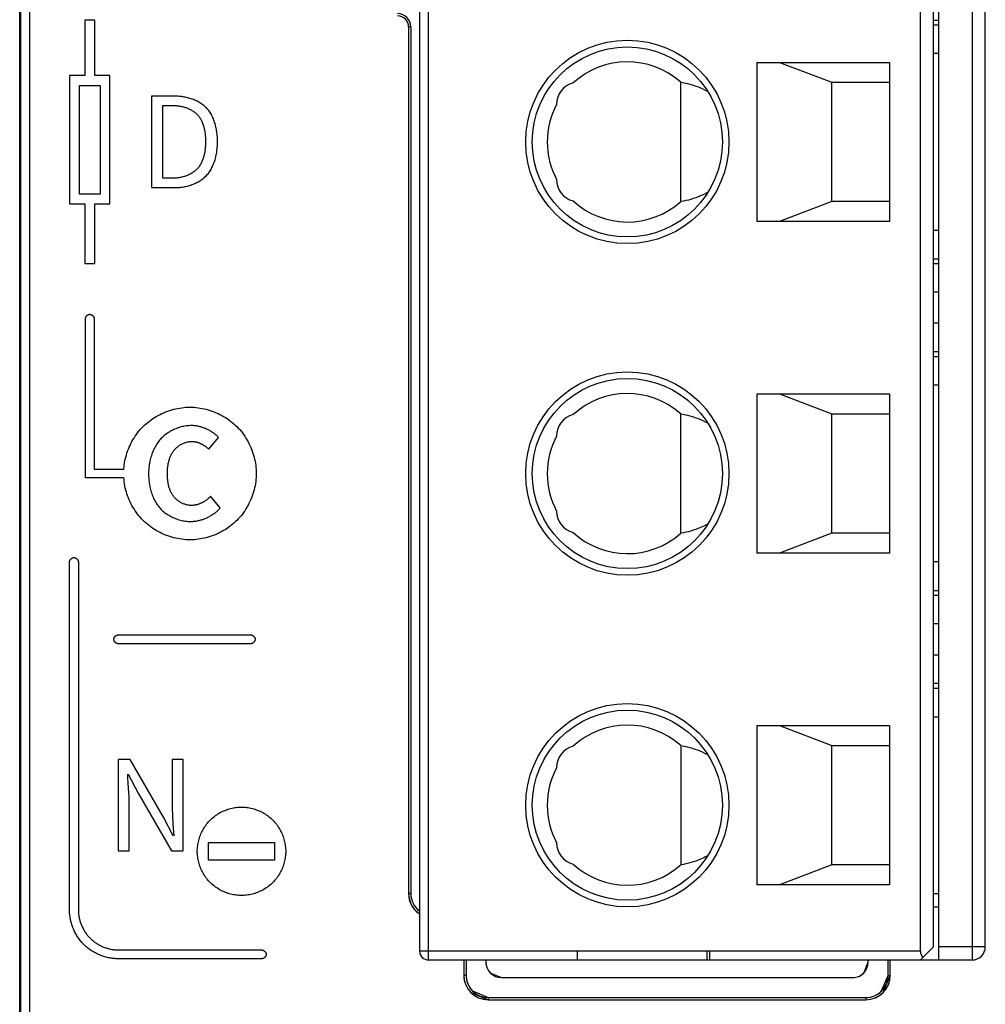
# Model space of a CAD drawing. Header units: millimetres. Extents: x -425 to 2012, y -1195 to -374.
# Tile 23 of 44: x 1192 to 1214, y -701 to -679. Entities that reach past the tile are written whole.
import ezdxf

# ---------------------------------------------------------------- set-up
doc = ezdxf.new("R2010")
doc.units = ezdxf.units.MM
doc.header["$LTSCALE"] = 30.734
doc.layers.get('0').update_dxf_attribs({"linetype": 'CONTINUOUS'})

msp = doc.modelspace()

# ---------------------------------------------------------------- linework, layer by layer
at = {"color": 7, "linetype": 'Continuous'}
for p, q in [((1192.498, -626.63), (1192.498, -762.528)), ((1192.527, -762.49), (1192.527, -626.658)), ((1192.726, -762.493), (1192.726, -626.658)), ((1193.973, -678.631), (1193.973, -679.881)), ((1194.196, -678.631), (1193.973, -678.631)), ((1194.196, -679.881), (1194.196, -678.631)), ((1193.626, -679.881), (1193.626, -682.783)), ((1193.973, -679.881), (1193.626, -679.881)), ((1194.542, -679.881), (1194.196, -679.881)), ((1194.542, -682.783), (1194.542, -679.881)), ((1193.85, -682.56), (1193.85, -680.104)), ((1193.85, -680.104), (1194.319, -680.104)), ((1194.319, -680.104), (1194.319, -682.56)), ((1195.479, -680.346), (1195.479, -682.415)), ((1195.998, -680.346), (1195.479, -680.346)), ((1195.741, -682.201), (1195.741, -680.558)), ((1195.741, -680.558), (1195.975, -680.558)), ((1195.975, -682.201), (1195.741, -682.201)), ((1195.479, -682.415), (1196.009, -682.415)), ((1194.319, -682.56), (1193.85, -682.56)), ((1193.626, -682.783), (1193.973, -682.783)), ((1193.973, -682.783), (1193.973, -684.131)), ((1194.196, -684.131), (1194.196, -682.783)), ((1194.196, -682.783), (1194.542, -682.783)), ((1193.973, -684.131), (1194.196, -684.131)), ((1193.984, -688.981), (1193.984, -685.381)), ((1194.184, -685.381), (1194.184, -688.781)), ((1196.778, -688.331), (1196.998, -688.065)), ((1194.184, -688.781), (1194.855, -688.781)), ((1194.855, -688.981), (1193.984, -688.981)), ((1197.038, -689.657), (1196.818, -689.397)), ((1193.626, -698.756), (1193.626, -690.881)), ((1193.826, -690.881), (1193.826, -698.756)), ((1194.726, -692.531), (1197.726, -692.531)), ((1197.726, -692.731), (1194.726, -692.731)), ((1194.726, -695.346), (1194.726, -697.415)), ((1194.997, -695.346), (1194.726, -695.346)), ((1195.751, -696.65), (1194.997, -695.346)), ((1195.951, -695.346), (1195.951, -696.422)), ((1196.2, -695.346), (1195.951, -695.346)), ((1196.2, -697.415), (1196.2, -695.346)), ((1194.948, -695.763), (1194.944, -695.682)), ((1194.964, -696.005), (1194.948, -695.763)), ((1194.955, -695.682), (1195.178, -696.108)), ((1195.178, -696.108), (1195.932, -697.415)), ((1194.975, -697.415), (1194.975, -696.329)), ((1195.971, -697.076), (1195.751, -696.65)), ((1195.967, -696.815), (1195.985, -697.076)), ((1194.726, -697.415), (1194.975, -697.415)), ((1195.932, -697.415), (1196.2, -697.415)), ((1196.768, -697.625), (1196.768, -697.225)), ((1196.768, -697.225), (1198.268, -697.225)), ((1198.268, -697.225), (1198.268, -697.625)), ((1198.268, -697.625), (1196.768, -697.625)), ((1194.726, -699.656), (1197.976, -699.656)), ((1197.976, -699.856), (1194.726, -699.856))]:
    msp.add_line(p, q, dxfattribs=at)
at = {"linetype": 'Continuous'}
for p, q in [((1201.748, -699.882), (1201.748, -632.882)), ((1213.298, -699.882), (1213.298, -632.882)), ((1214.048, -632.882), (1214.048, -699.882)), ((1201.548, -633.082), (1201.548, -699.682)), ((1212.878, -699.682), (1212.878, -633.082)), ((1213.178, -699.582), (1213.178, -633.182)), ((1214.348, -699.582), (1214.348, -633.182)), ((1213.298, -678.632), (1213.178, -678.632)), ((1201.298, -678.781), (1201.298, -698.381)), ((1201.298, -678.781), (1201.298, -698.381)), ((1201.348, -678.781), (1201.298, -678.781)), ((1201.348, -678.781), (1201.298, -678.781)), ((1201.348, -678.781), (1201.348, -698.381)), ((1201.348, -678.781), (1201.348, -698.381)), ((1213.178, -678.732), (1213.298, -678.732)), ((1213.298, -679.382), (1213.178, -679.382)), ((1209.178, -679.582), (1209.178, -683.182)), ((1209.178, -679.582), (1212.178, -679.582)), ((1209.688, -679.582), (1210.878, -680.032)), ((1212.178, -679.582), (1212.178, -683.182)), ((1207.458, -682.731), (1207.458, -680.034)), ((1210.878, -682.732), (1210.878, -680.032)), ((1210.878, -680.032), (1212.178, -680.032)), ((1210.878, -682.732), (1209.688, -683.182)), ((1212.178, -682.732), (1210.878, -682.732)), ((1212.178, -683.182), (1209.178, -683.182)), ((1213.298, -683.382), (1213.178, -683.382)), ((1213.298, -684.032), (1213.178, -684.032)), ((1213.178, -684.132), (1213.298, -684.132)), ((1213.298, -684.782), (1213.178, -684.782)), ((1213.298, -685.482), (1213.178, -685.482)), ((1213.298, -686.132), (1213.178, -686.132)), ((1213.178, -686.232), (1213.298, -686.232)), ((1213.298, -686.882), (1213.178, -686.882)), ((1209.178, -687.082), (1209.178, -690.682)), ((1209.178, -687.082), (1212.178, -687.082)), ((1209.688, -687.082), (1210.878, -687.532)), ((1212.178, -687.082), (1212.178, -690.682)), ((1207.458, -690.231), (1207.458, -687.534)), ((1210.878, -690.232), (1210.878, -687.532)), ((1210.878, -687.532), (1212.178, -687.532)), ((1210.878, -690.232), (1209.688, -690.682)), ((1212.178, -690.232), (1210.878, -690.232)), ((1212.178, -690.682), (1209.178, -690.682)), ((1213.298, -690.882), (1213.178, -690.882)), ((1213.298, -691.532), (1213.178, -691.532)), ((1213.178, -691.632), (1213.298, -691.632)), ((1213.298, -692.282), (1213.178, -692.282)), ((1213.178, -692.982), (1213.298, -692.982)), ((1213.298, -693.632), (1213.178, -693.632)), ((1213.178, -693.732), (1213.298, -693.732)), ((1213.178, -694.382), (1213.298, -694.382)), ((1209.178, -694.582), (1209.178, -698.182)), ((1209.178, -694.582), (1212.178, -694.582)), ((1209.688, -694.582), (1210.878, -695.032)), ((1212.178, -694.582), (1212.178, -698.182)), ((1207.458, -695.034), (1207.458, -697.731)), ((1210.878, -697.732), (1210.878, -695.032)), ((1210.878, -695.032), (1212.178, -695.032)), ((1210.878, -697.732), (1209.688, -698.182)), ((1212.178, -697.732), (1210.878, -697.732)), ((1212.178, -698.182), (1209.178, -698.182)), ((1201.348, -698.381), (1201.298, -698.381)), ((1201.348, -698.381), (1201.298, -698.381)), ((1213.178, -698.382), (1213.298, -698.382)), ((1201.459, -698.77), (1201.548, -698.841)), ((1201.495, -698.734), (1201.511, -698.75)), ((1213.178, -698.682), (1213.298, -698.682)), ((1213.178, -699.582), (1212.878, -699.882)), ((1214.348, -699.582), (1213.298, -699.582)), ((1212.878, -699.682), (1201.548, -699.682)), ((1201.748, -699.882), (1214.048, -699.882)), ((1202.548, -699.882), (1202.548, -700.231)), ((1202.548, -699.882), (1202.548, -700.231)), ((1202.598, -699.882), (1202.598, -700.231)), ((1202.598, -699.882), (1202.598, -700.231)), ((1203.048, -699.882), (1203.048, -699.931)), ((1203.048, -699.882), (1203.048, -699.931)), ((1205.113, -699.682), (1205.113, -699.882)), ((1208.058, -699.882), (1208.058, -699.682)), ((1208.113, -699.882), (1208.113, -699.682)), ((1211.698, -699.931), (1211.698, -699.882)), ((1211.698, -699.931), (1211.698, -699.882)), ((1212.148, -700.231), (1212.148, -699.882)), ((1212.148, -700.231), (1212.148, -699.882)), ((1212.198, -700.231), (1212.198, -699.882)), ((1212.198, -700.231), (1212.198, -699.882)), ((1211.596, -700.178), (1211.698, -699.931)), ((1202.598, -700.231), (1202.548, -700.231)), ((1202.598, -700.231), (1202.548, -700.231)), ((1203.151, -700.178), (1203.398, -700.281)), ((1203.398, -700.281), (1211.348, -700.281)), ((1203.398, -700.281), (1211.348, -700.281)), ((1212.002, -700.584), (1212.148, -700.231)), ((1212.037, -700.62), (1212.198, -700.231)), ((1212.148, -700.231), (1212.198, -700.231)), ((1212.148, -700.231), (1212.198, -700.231)), ((1202.709, -700.62), (1203.098, -700.781)), ((1202.745, -700.584), (1203.098, -700.731)), ((1203.098, -700.731), (1203.098, -700.781)), ((1203.098, -700.731), (1203.098, -700.781)), ((1203.098, -700.731), (1211.648, -700.731)), ((1203.098, -700.731), (1211.648, -700.731)), ((1211.648, -700.731), (1211.648, -700.781)), ((1211.648, -700.731), (1211.648, -700.781)), ((1203.098, -700.781), (1211.648, -700.781)), ((1203.098, -700.781), (1211.648, -700.781))]:
    msp.add_line(p, q, dxfattribs=at)
at = {"color": 7, "linetype": 'Continuous'}
for points in [[(1196.974, -681.374), (1196.974, -681.347), (1196.973, -681.32), (1196.972, -681.293), (1196.971, -681.265), (1196.969, -681.238), (1196.966, -681.211), (1196.963, -681.183), (1196.959, -681.156), (1196.955, -681.128), (1196.951, -681.101), (1196.945, -681.073), (1196.94, -681.046), (1196.933, -681.019), (1196.926, -680.992), (1196.919, -680.965), (1196.91, -680.939), (1196.902, -680.913), (1196.892, -680.887), (1196.882, -680.862), (1196.871, -680.836), (1196.86, -680.812), (1196.848, -680.787), (1196.835, -680.764), (1196.821, -680.74), (1196.807, -680.718), (1196.792, -680.696), (1196.776, -680.674), (1196.76, -680.653), (1196.742, -680.633), (1196.724, -680.613), (1196.705, -680.595), (1196.686, -680.577), (1196.665, -680.559), (1196.644, -680.543), (1196.623, -680.527), (1196.6, -680.512), (1196.578, -680.497), (1196.554, -680.483), (1196.53, -680.47), (1196.506, -680.458), (1196.481, -680.446), (1196.456, -680.435), (1196.43, -680.425), (1196.404, -680.415), (1196.378, -680.406), (1196.351, -680.398), (1196.324, -680.39), (1196.297, -680.383), (1196.27, -680.377), (1196.243, -680.371), (1196.216, -680.366), (1196.188, -680.361), (1196.161, -680.357), (1196.133, -680.354), (1196.106, -680.351), (1196.079, -680.349), (1196.052, -680.348), (1196.025, -680.347), (1195.998, -680.346)], [(1195.975, -680.558), (1195.996, -680.558), (1196.016, -680.559), (1196.037, -680.56), (1196.057, -680.562), (1196.078, -680.564), (1196.099, -680.567), (1196.12, -680.57), (1196.14, -680.574), (1196.161, -680.578), (1196.182, -680.583), (1196.202, -680.588), (1196.223, -680.594), (1196.243, -680.6), (1196.263, -680.606), (1196.283, -680.614), (1196.302, -680.621), (1196.322, -680.63), (1196.341, -680.638), (1196.359, -680.648), (1196.378, -680.657), (1196.396, -680.668), (1196.413, -680.679), (1196.43, -680.69), (1196.447, -680.702), (1196.463, -680.714), (1196.479, -680.727), (1196.494, -680.741), (1196.509, -680.755), (1196.522, -680.769), (1196.536, -680.784), (1196.549, -680.8), (1196.561, -680.816), (1196.572, -680.833), (1196.583, -680.85), (1196.594, -680.867), (1196.604, -680.885), (1196.613, -680.903), (1196.622, -680.922), (1196.63, -680.941), (1196.637, -680.96), (1196.645, -680.98), (1196.651, -681), (1196.658, -681.02), (1196.663, -681.04), (1196.669, -681.06), (1196.674, -681.081), (1196.678, -681.102), (1196.682, -681.123), (1196.686, -681.144), (1196.689, -681.165), (1196.692, -681.186), (1196.695, -681.207), (1196.697, -681.228), (1196.699, -681.249), (1196.7, -681.27), (1196.701, -681.291), (1196.702, -681.312), (1196.703, -681.333), (1196.703, -681.353), (1196.703, -681.374)], [(1196.703, -681.374), (1196.703, -681.394), (1196.703, -681.415), (1196.702, -681.436), (1196.701, -681.457), (1196.7, -681.478), (1196.699, -681.499), (1196.697, -681.52), (1196.695, -681.542), (1196.692, -681.563), (1196.689, -681.584), (1196.686, -681.605), (1196.682, -681.626), (1196.678, -681.647), (1196.674, -681.668), (1196.669, -681.689), (1196.663, -681.709), (1196.658, -681.73), (1196.651, -681.75), (1196.645, -681.77), (1196.638, -681.79), (1196.63, -681.809), (1196.622, -681.828), (1196.613, -681.847), (1196.604, -681.865), (1196.594, -681.883), (1196.583, -681.901), (1196.572, -681.918), (1196.561, -681.935), (1196.549, -681.952), (1196.536, -681.968), (1196.522, -681.983), (1196.508, -681.998), (1196.493, -682.013), (1196.477, -682.027), (1196.461, -682.041), (1196.444, -682.054), (1196.427, -682.066), (1196.409, -682.078), (1196.391, -682.09), (1196.372, -682.1), (1196.353, -682.111), (1196.334, -682.12), (1196.314, -682.13), (1196.294, -682.138), (1196.273, -682.146), (1196.253, -682.154), (1196.232, -682.161), (1196.211, -682.167), (1196.189, -682.173), (1196.168, -682.178), (1196.147, -682.183), (1196.125, -682.187), (1196.104, -682.191), (1196.082, -682.194), (1196.061, -682.196), (1196.039, -682.198), (1196.018, -682.2), (1195.996, -682.2), (1195.975, -682.201)], [(1196.009, -682.415), (1196.037, -682.415), (1196.064, -682.414), (1196.092, -682.412), (1196.12, -682.41), (1196.148, -682.407), (1196.176, -682.403), (1196.204, -682.398), (1196.232, -682.393), (1196.26, -682.387), (1196.288, -682.381), (1196.316, -682.373), (1196.343, -682.365), (1196.37, -682.357), (1196.397, -682.347), (1196.424, -682.337), (1196.45, -682.326), (1196.476, -682.315), (1196.502, -682.303), (1196.527, -682.29), (1196.552, -682.276), (1196.576, -682.262), (1196.599, -682.246), (1196.622, -682.23), (1196.644, -682.214), (1196.666, -682.196), (1196.686, -682.178), (1196.706, -682.16), (1196.726, -682.14), (1196.744, -682.12), (1196.761, -682.1), (1196.777, -682.078), (1196.793, -682.056), (1196.808, -682.034), (1196.822, -682.011), (1196.836, -681.988), (1196.849, -681.964), (1196.861, -681.939), (1196.872, -681.914), (1196.883, -681.889), (1196.893, -681.863), (1196.902, -681.837), (1196.911, -681.811), (1196.919, -681.784), (1196.927, -681.757), (1196.934, -681.73), (1196.94, -681.703), (1196.946, -681.676), (1196.951, -681.648), (1196.956, -681.621), (1196.96, -681.593), (1196.963, -681.565), (1196.966, -681.538), (1196.969, -681.51), (1196.971, -681.483), (1196.972, -681.455), (1196.974, -681.428), (1196.974, -681.401), (1196.974, -681.374)], [(1193.984, -685.381), (1193.984, -685.378), (1193.985, -685.376), (1193.985, -685.373), (1193.985, -685.37), (1193.986, -685.368), (1193.986, -685.365), (1193.987, -685.362), (1193.988, -685.36), (1193.989, -685.357), (1193.989, -685.354), (1193.99, -685.352), (1193.992, -685.349), (1193.993, -685.347), (1193.994, -685.344), (1193.995, -685.341), (1193.997, -685.339), (1193.998, -685.336), (1194, -685.334), (1194.001, -685.332), (1194.003, -685.329), (1194.005, -685.327), (1194.007, -685.324), (1194.009, -685.322), (1194.011, -685.32), (1194.013, -685.318), (1194.015, -685.315), (1194.017, -685.313), (1194.019, -685.311), (1194.021, -685.309), (1194.023, -685.307), (1194.026, -685.305), (1194.028, -685.303), (1194.03, -685.301), (1194.033, -685.3), (1194.035, -685.298), (1194.038, -685.296), (1194.04, -685.295), (1194.042, -685.293), (1194.045, -685.292), (1194.048, -685.29), (1194.05, -685.289), (1194.053, -685.288), (1194.055, -685.287), (1194.058, -685.286), (1194.061, -685.285), (1194.063, -685.284), (1194.066, -685.283), (1194.069, -685.283), (1194.071, -685.282), (1194.074, -685.282), (1194.076, -685.281), (1194.079, -685.281), (1194.082, -685.281), (1194.084, -685.281)], [(1194.084, -685.281), (1194.087, -685.281), (1194.09, -685.281), (1194.092, -685.281), (1194.095, -685.282), (1194.098, -685.282), (1194.1, -685.283), (1194.103, -685.283), (1194.106, -685.284), (1194.108, -685.285), (1194.111, -685.286), (1194.113, -685.287), (1194.116, -685.288), (1194.119, -685.289), (1194.121, -685.29), (1194.124, -685.292), (1194.126, -685.293), (1194.129, -685.295), (1194.131, -685.296), (1194.134, -685.298), (1194.136, -685.3), (1194.139, -685.301), (1194.141, -685.303), (1194.143, -685.305), (1194.145, -685.307), (1194.148, -685.309), (1194.15, -685.311), (1194.152, -685.313), (1194.154, -685.315), (1194.156, -685.318), (1194.158, -685.32), (1194.16, -685.322), (1194.162, -685.324), (1194.164, -685.327), (1194.166, -685.329), (1194.167, -685.332), (1194.169, -685.334), (1194.17, -685.336), (1194.172, -685.339), (1194.173, -685.341), (1194.175, -685.344), (1194.176, -685.347), (1194.177, -685.349), (1194.178, -685.352), (1194.179, -685.354), (1194.18, -685.357), (1194.181, -685.36), (1194.182, -685.362), (1194.183, -685.365), (1194.183, -685.368), (1194.184, -685.37), (1194.184, -685.373), (1194.184, -685.376), (1194.184, -685.378), (1194.184, -685.381)], [(1194.855, -688.781), (1194.859, -688.735), (1194.864, -688.689), (1194.871, -688.644), (1194.879, -688.598), (1194.888, -688.553), (1194.9, -688.508), (1194.912, -688.463), (1194.926, -688.418), (1194.941, -688.374), (1194.958, -688.33), (1194.976, -688.287), (1194.995, -688.244), (1195.016, -688.202), (1195.038, -688.16), (1195.061, -688.119), (1195.086, -688.079), (1195.111, -688.039), (1195.138, -688), (1195.166, -687.963), (1195.196, -687.926), (1195.226, -687.889), (1195.258, -687.854), (1195.29, -687.821), (1195.324, -687.788), (1195.359, -687.756), (1195.396, -687.725), (1195.433, -687.696), (1195.471, -687.667), (1195.51, -687.64), (1195.55, -687.615), (1195.59, -687.59), (1195.632, -687.567), (1195.674, -687.545), (1195.716, -687.524), (1195.76, -687.505), (1195.804, -687.487), (1195.848, -687.47), (1195.893, -687.455), (1195.938, -687.441), (1195.983, -687.429), (1196.029, -687.418), (1196.075, -687.408), (1196.121, -687.4), (1196.167, -687.393), (1196.213, -687.388), (1196.259, -687.384), (1196.305, -687.382), (1196.351, -687.381)], [(1196.351, -687.381), (1196.397, -687.382), (1196.444, -687.384), (1196.49, -687.388), (1196.536, -687.393), (1196.582, -687.4), (1196.628, -687.408), (1196.674, -687.418), (1196.719, -687.429), (1196.765, -687.441), (1196.81, -687.455), (1196.854, -687.47), (1196.899, -687.487), (1196.942, -687.505), (1196.986, -687.524), (1197.028, -687.545), (1197.07, -687.567), (1197.112, -687.59), (1197.152, -687.614), (1197.192, -687.64), (1197.231, -687.667), (1197.269, -687.695), (1197.307, -687.725), (1197.343, -687.755), (1197.378, -687.787), (1197.412, -687.82), (1197.445, -687.854), (1197.477, -687.889), (1197.508, -687.926), (1197.537, -687.963), (1197.565, -688.001), (1197.592, -688.04), (1197.618, -688.08), (1197.642, -688.121), (1197.666, -688.162), (1197.687, -688.204), (1197.708, -688.247), (1197.727, -688.29), (1197.745, -688.334), (1197.762, -688.378), (1197.777, -688.423), (1197.791, -688.468), (1197.804, -688.513), (1197.815, -688.559), (1197.824, -688.604), (1197.833, -688.65), (1197.839, -688.696), (1197.845, -688.743), (1197.848, -688.789), (1197.851, -688.835), (1197.851, -688.881)], [(1196.386, -687.797), (1196.356, -687.798), (1196.326, -687.799), (1196.296, -687.802), (1196.267, -687.805), (1196.237, -687.81), (1196.207, -687.815), (1196.177, -687.821), (1196.148, -687.829), (1196.118, -687.837), (1196.089, -687.846), (1196.06, -687.856), (1196.031, -687.867), (1196.003, -687.879), (1195.975, -687.892), (1195.947, -687.905), (1195.92, -687.919), (1195.894, -687.935), (1195.868, -687.951), (1195.842, -687.968), (1195.817, -687.985), (1195.793, -688.004), (1195.769, -688.023), (1195.746, -688.043), (1195.724, -688.064), (1195.703, -688.085), (1195.682, -688.107), (1195.663, -688.13), (1195.644, -688.153), (1195.626, -688.177), (1195.609, -688.202), (1195.592, -688.227), (1195.577, -688.252), (1195.562, -688.279), (1195.548, -688.305), (1195.534, -688.332), (1195.522, -688.36), (1195.51, -688.388), (1195.499, -688.416), (1195.488, -688.445), (1195.479, -688.473), (1195.47, -688.502), (1195.461, -688.532), (1195.454, -688.561), (1195.447, -688.591), (1195.441, -688.621), (1195.435, -688.651), (1195.431, -688.68), (1195.426, -688.71), (1195.423, -688.74), (1195.42, -688.77), (1195.418, -688.8), (1195.416, -688.83), (1195.415, -688.86), (1195.415, -688.889)], [(1196.998, -688.065), (1196.985, -688.052), (1196.971, -688.038), (1196.957, -688.025), (1196.942, -688.012), (1196.928, -688), (1196.912, -687.988), (1196.897, -687.976), (1196.881, -687.964), (1196.865, -687.953), (1196.848, -687.942), (1196.832, -687.931), (1196.815, -687.921), (1196.798, -687.911), (1196.78, -687.901), (1196.763, -687.892), (1196.745, -687.883), (1196.727, -687.875), (1196.709, -687.867), (1196.69, -687.859), (1196.672, -687.852), (1196.653, -687.845), (1196.635, -687.839), (1196.616, -687.833), (1196.597, -687.827), (1196.578, -687.822), (1196.559, -687.818), (1196.54, -687.813), (1196.52, -687.81), (1196.501, -687.806), (1196.482, -687.804), (1196.463, -687.801), (1196.443, -687.799), (1196.424, -687.798), (1196.405, -687.797), (1196.386, -687.797)], [(1195.841, -688.875), (1195.841, -688.857), (1195.842, -688.838), (1195.842, -688.82), (1195.843, -688.801), (1195.845, -688.782), (1195.846, -688.763), (1195.848, -688.745), (1195.85, -688.726), (1195.852, -688.707), (1195.855, -688.688), (1195.858, -688.67), (1195.862, -688.651), (1195.866, -688.633), (1195.87, -688.614), (1195.875, -688.596), (1195.88, -688.578), (1195.885, -688.56), (1195.891, -688.542), (1195.897, -688.524), (1195.904, -688.507), (1195.911, -688.49), (1195.919, -688.473), (1195.927, -688.456), (1195.936, -688.439), (1195.945, -688.423), (1195.955, -688.407), (1195.965, -688.392), (1195.976, -688.376), (1195.987, -688.362), (1195.999, -688.347), (1196.011, -688.334), (1196.023, -688.321), (1196.035, -688.309), (1196.048, -688.297), (1196.061, -688.286), (1196.075, -688.274), (1196.088, -688.264), (1196.103, -688.253), (1196.117, -688.243), (1196.132, -688.234), (1196.147, -688.225), (1196.163, -688.217), (1196.178, -688.209), (1196.194, -688.201), (1196.21, -688.194), (1196.227, -688.188), (1196.243, -688.182), (1196.26, -688.176), (1196.276, -688.172), (1196.293, -688.167), (1196.31, -688.164), (1196.327, -688.161), (1196.344, -688.159), (1196.361, -688.157), (1196.377, -688.156), (1196.394, -688.156)], [(1196.394, -688.156), (1196.406, -688.156), (1196.417, -688.156), (1196.429, -688.157), (1196.44, -688.158), (1196.451, -688.16), (1196.463, -688.161), (1196.474, -688.163), (1196.485, -688.166), (1196.497, -688.168), (1196.508, -688.171), (1196.519, -688.174), (1196.53, -688.178), (1196.541, -688.182), (1196.552, -688.186), (1196.563, -688.19), (1196.574, -688.194), (1196.585, -688.199), (1196.596, -688.204), (1196.607, -688.209), (1196.617, -688.214), (1196.628, -688.22), (1196.638, -688.225), (1196.648, -688.231), (1196.658, -688.237), (1196.668, -688.244), (1196.678, -688.25), (1196.688, -688.257), (1196.698, -688.264), (1196.707, -688.27), (1196.717, -688.278), (1196.726, -688.285), (1196.735, -688.292), (1196.744, -688.3), (1196.753, -688.307), (1196.761, -688.315), (1196.77, -688.323), (1196.778, -688.331)], [(1195.415, -688.889), (1195.415, -688.919), (1195.416, -688.948), (1195.418, -688.978), (1195.42, -689.007), (1195.422, -689.037), (1195.426, -689.067), (1195.43, -689.097), (1195.434, -689.127), (1195.44, -689.156), (1195.445, -689.186), (1195.452, -689.216), (1195.459, -689.245), (1195.467, -689.274), (1195.476, -689.303), (1195.485, -689.332), (1195.495, -689.36), (1195.506, -689.388), (1195.518, -689.416), (1195.53, -689.443), (1195.543, -689.47), (1195.557, -689.497), (1195.571, -689.523), (1195.587, -689.548), (1195.603, -689.573), (1195.62, -689.598), (1195.637, -689.621), (1195.656, -689.644), (1195.675, -689.667), (1195.696, -689.688), (1195.717, -689.709), (1195.739, -689.729), (1195.761, -689.749), (1195.785, -689.767), (1195.809, -689.785), (1195.833, -689.802), (1195.859, -689.818), (1195.885, -689.834), (1195.911, -689.848), (1195.938, -689.862), (1195.965, -689.875), (1195.993, -689.887), (1196.021, -689.898), (1196.049, -689.909), (1196.078, -689.918), (1196.107, -689.927), (1196.136, -689.935), (1196.166, -689.942), (1196.195, -689.948), (1196.224, -689.953), (1196.254, -689.957), (1196.284, -689.96), (1196.313, -689.963), (1196.342, -689.964), (1196.372, -689.965)], [(1196.386, -689.603), (1196.369, -689.603), (1196.352, -689.602), (1196.335, -689.6), (1196.318, -689.598), (1196.301, -689.595), (1196.284, -689.591), (1196.267, -689.587), (1196.25, -689.582), (1196.234, -689.577), (1196.217, -689.571), (1196.201, -689.564), (1196.184, -689.557), (1196.169, -689.55), (1196.153, -689.542), (1196.137, -689.533), (1196.122, -689.524), (1196.107, -689.514), (1196.093, -689.504), (1196.078, -689.494), (1196.064, -689.483), (1196.051, -689.472), (1196.038, -689.46), (1196.025, -689.448), (1196.013, -689.436), (1196.001, -689.423), (1195.99, -689.41), (1195.978, -689.395), (1195.968, -689.381), (1195.957, -689.366), (1195.948, -689.351), (1195.939, -689.335), (1195.93, -689.319), (1195.922, -689.303), (1195.914, -689.287), (1195.907, -689.27), (1195.9, -689.253), (1195.894, -689.236), (1195.888, -689.219), (1195.882, -689.202), (1195.877, -689.184), (1195.873, -689.166), (1195.868, -689.148), (1195.864, -689.13), (1195.861, -689.112), (1195.858, -689.094), (1195.855, -689.076), (1195.852, -689.058), (1195.85, -689.039), (1195.848, -689.021), (1195.846, -689.002), (1195.845, -688.984), (1195.844, -688.966), (1195.843, -688.948), (1195.842, -688.929), (1195.842, -688.911), (1195.841, -688.893), (1195.841, -688.875)], [(1197.851, -688.881), (1197.851, -688.927), (1197.848, -688.973), (1197.845, -689.019), (1197.839, -689.065), (1197.833, -689.111), (1197.824, -689.157), (1197.815, -689.203), (1197.804, -689.249), (1197.791, -689.294), (1197.777, -689.339), (1197.762, -689.384), (1197.745, -689.428), (1197.727, -689.472), (1197.708, -689.515), (1197.687, -689.558), (1197.666, -689.6), (1197.642, -689.641), (1197.618, -689.682), (1197.592, -689.722), (1197.565, -689.761), (1197.537, -689.799), (1197.508, -689.836), (1197.477, -689.872), (1197.445, -689.907), (1197.412, -689.942), (1197.378, -689.974), (1197.343, -690.006), (1197.307, -690.037), (1197.269, -690.066), (1197.231, -690.094), (1197.192, -690.121), (1197.152, -690.147), (1197.112, -690.172), (1197.07, -690.195), (1197.028, -690.217), (1196.986, -690.237), (1196.942, -690.257), (1196.899, -690.275), (1196.854, -690.291), (1196.81, -690.307), (1196.765, -690.321), (1196.719, -690.333), (1196.674, -690.344), (1196.628, -690.354), (1196.582, -690.362), (1196.536, -690.369), (1196.49, -690.374), (1196.444, -690.378), (1196.397, -690.38), (1196.351, -690.381)], [(1196.351, -690.381), (1196.305, -690.38), (1196.259, -690.378), (1196.213, -690.374), (1196.167, -690.369), (1196.121, -690.362), (1196.075, -690.354), (1196.029, -690.344), (1195.983, -690.333), (1195.938, -690.321), (1195.893, -690.307), (1195.848, -690.291), (1195.804, -690.275), (1195.76, -690.257), (1195.716, -690.238), (1195.674, -690.217), (1195.632, -690.195), (1195.59, -690.172), (1195.55, -690.147), (1195.51, -690.121), (1195.471, -690.094), (1195.433, -690.066), (1195.396, -690.037), (1195.359, -690.006), (1195.324, -689.974), (1195.29, -689.941), (1195.258, -689.907), (1195.226, -689.872), (1195.196, -689.836), (1195.166, -689.799), (1195.138, -689.761), (1195.111, -689.723), (1195.086, -689.683), (1195.061, -689.643), (1195.038, -689.602), (1195.016, -689.56), (1194.995, -689.518), (1194.976, -689.475), (1194.958, -689.431), (1194.941, -689.388), (1194.926, -689.343), (1194.912, -689.299), (1194.9, -689.254), (1194.888, -689.209), (1194.879, -689.163), (1194.871, -689.118), (1194.864, -689.072), (1194.859, -689.027), (1194.855, -688.981)], [(1196.818, -689.397), (1196.809, -689.406), (1196.8, -689.415), (1196.791, -689.424), (1196.782, -689.433), (1196.772, -689.442), (1196.762, -689.45), (1196.752, -689.459), (1196.742, -689.467), (1196.732, -689.475), (1196.722, -689.483), (1196.711, -689.49), (1196.7, -689.498), (1196.689, -689.505), (1196.678, -689.512), (1196.667, -689.519), (1196.656, -689.526), (1196.644, -689.532), (1196.633, -689.538), (1196.621, -689.544), (1196.609, -689.55), (1196.597, -689.555), (1196.585, -689.56), (1196.573, -689.565), (1196.561, -689.57), (1196.549, -689.574), (1196.536, -689.579), (1196.524, -689.582), (1196.512, -689.586), (1196.499, -689.589), (1196.487, -689.592), (1196.474, -689.595), (1196.462, -689.597), (1196.449, -689.599), (1196.436, -689.6), (1196.424, -689.602), (1196.411, -689.603), (1196.398, -689.603), (1196.386, -689.603)], [(1196.372, -689.965), (1196.392, -689.964), (1196.413, -689.963), (1196.433, -689.962), (1196.454, -689.96), (1196.474, -689.958), (1196.495, -689.955), (1196.516, -689.951), (1196.536, -689.947), (1196.557, -689.943), (1196.577, -689.938), (1196.597, -689.932), (1196.618, -689.926), (1196.638, -689.92), (1196.658, -689.913), (1196.678, -689.905), (1196.698, -689.897), (1196.717, -689.889), (1196.737, -689.88), (1196.756, -689.871), (1196.775, -689.862), (1196.794, -689.852), (1196.812, -689.841), (1196.831, -689.83), (1196.849, -689.819), (1196.866, -689.808), (1196.884, -689.796), (1196.901, -689.783), (1196.918, -689.771), (1196.934, -689.758), (1196.95, -689.744), (1196.966, -689.73), (1196.981, -689.716), (1196.996, -689.702), (1197.01, -689.687), (1197.024, -689.672), (1197.038, -689.657)], [(1193.626, -690.881), (1193.627, -690.878), (1193.627, -690.876), (1193.627, -690.873), (1193.627, -690.87), (1193.628, -690.868), (1193.628, -690.865), (1193.629, -690.862), (1193.63, -690.86), (1193.631, -690.857), (1193.632, -690.854), (1193.633, -690.852), (1193.634, -690.849), (1193.635, -690.847), (1193.636, -690.844), (1193.637, -690.841), (1193.639, -690.839), (1193.64, -690.836), (1193.642, -690.834), (1193.644, -690.832), (1193.645, -690.829), (1193.647, -690.827), (1193.649, -690.824), (1193.651, -690.822), (1193.653, -690.82), (1193.655, -690.818), (1193.657, -690.815), (1193.659, -690.813), (1193.661, -690.811), (1193.663, -690.809), (1193.665, -690.807), (1193.668, -690.805), (1193.67, -690.803), (1193.672, -690.801), (1193.675, -690.8), (1193.677, -690.798), (1193.68, -690.796), (1193.682, -690.795), (1193.685, -690.793), (1193.687, -690.792), (1193.69, -690.79), (1193.692, -690.789), (1193.695, -690.788), (1193.697, -690.787), (1193.7, -690.786), (1193.703, -690.785), (1193.705, -690.784), (1193.708, -690.783), (1193.711, -690.783), (1193.713, -690.782), (1193.716, -690.782), (1193.719, -690.781), (1193.721, -690.781), (1193.724, -690.781), (1193.726, -690.781)], [(1193.726, -690.781), (1193.729, -690.781), (1193.732, -690.781), (1193.734, -690.781), (1193.737, -690.782), (1193.74, -690.782), (1193.742, -690.783), (1193.745, -690.783), (1193.748, -690.784), (1193.75, -690.785), (1193.753, -690.786), (1193.756, -690.787), (1193.758, -690.788), (1193.761, -690.789), (1193.763, -690.79), (1193.766, -690.792), (1193.768, -690.793), (1193.771, -690.795), (1193.773, -690.796), (1193.776, -690.798), (1193.778, -690.8), (1193.781, -690.801), (1193.783, -690.803), (1193.785, -690.805), (1193.788, -690.807), (1193.79, -690.809), (1193.792, -690.811), (1193.794, -690.813), (1193.796, -690.815), (1193.798, -690.818), (1193.8, -690.82), (1193.802, -690.822), (1193.804, -690.824), (1193.806, -690.827), (1193.808, -690.829), (1193.809, -690.832), (1193.811, -690.834), (1193.813, -690.836), (1193.814, -690.839), (1193.816, -690.841), (1193.817, -690.844), (1193.818, -690.847), (1193.819, -690.849), (1193.82, -690.852), (1193.821, -690.854), (1193.822, -690.857), (1193.823, -690.86), (1193.824, -690.862), (1193.825, -690.865), (1193.825, -690.868), (1193.826, -690.87), (1193.826, -690.873), (1193.826, -690.876), (1193.826, -690.878), (1193.826, -690.881)], [(1194.626, -692.631), (1194.627, -692.628), (1194.627, -692.626), (1194.627, -692.623), (1194.627, -692.62), (1194.628, -692.618), (1194.628, -692.615), (1194.629, -692.612), (1194.63, -692.61), (1194.631, -692.607), (1194.632, -692.604), (1194.633, -692.602), (1194.634, -692.599), (1194.635, -692.597), (1194.636, -692.594), (1194.637, -692.591), (1194.639, -692.589), (1194.64, -692.586), (1194.642, -692.584), (1194.644, -692.582), (1194.645, -692.579), (1194.647, -692.577), (1194.649, -692.574), (1194.651, -692.572), (1194.653, -692.57), (1194.655, -692.568), (1194.657, -692.565), (1194.659, -692.563), (1194.661, -692.561), (1194.663, -692.559), (1194.665, -692.557), (1194.668, -692.555), (1194.67, -692.553), (1194.672, -692.551), (1194.675, -692.55), (1194.677, -692.548), (1194.68, -692.546), (1194.682, -692.545), (1194.685, -692.543), (1194.687, -692.542), (1194.69, -692.54), (1194.692, -692.539), (1194.695, -692.538), (1194.697, -692.537), (1194.7, -692.536), (1194.703, -692.535), (1194.705, -692.534), (1194.708, -692.533), (1194.711, -692.533), (1194.713, -692.532), (1194.716, -692.532), (1194.719, -692.531), (1194.721, -692.531), (1194.724, -692.531), (1194.726, -692.531)], [(1197.726, -692.531), (1197.729, -692.531), (1197.732, -692.531), (1197.734, -692.531), (1197.737, -692.532), (1197.74, -692.532), (1197.742, -692.533), (1197.745, -692.533), (1197.748, -692.534), (1197.75, -692.535), (1197.753, -692.536), (1197.756, -692.537), (1197.758, -692.538), (1197.761, -692.539), (1197.763, -692.54), (1197.766, -692.542), (1197.768, -692.543), (1197.771, -692.545), (1197.773, -692.546), (1197.776, -692.548), (1197.778, -692.55), (1197.781, -692.551), (1197.783, -692.553), (1197.785, -692.555), (1197.788, -692.557), (1197.79, -692.559), (1197.792, -692.561), (1197.794, -692.563), (1197.796, -692.565), (1197.798, -692.568), (1197.8, -692.57), (1197.802, -692.572), (1197.804, -692.574), (1197.806, -692.577), (1197.808, -692.579), (1197.809, -692.582), (1197.811, -692.584), (1197.813, -692.586), (1197.814, -692.589), (1197.816, -692.591), (1197.817, -692.594), (1197.818, -692.597), (1197.819, -692.599), (1197.82, -692.602), (1197.821, -692.604), (1197.822, -692.607), (1197.823, -692.61), (1197.824, -692.612), (1197.825, -692.615), (1197.825, -692.618), (1197.826, -692.62), (1197.826, -692.623), (1197.826, -692.626), (1197.826, -692.628), (1197.826, -692.631)], [(1194.726, -692.731), (1194.724, -692.731), (1194.721, -692.731), (1194.719, -692.73), (1194.716, -692.73), (1194.713, -692.73), (1194.711, -692.729), (1194.708, -692.728), (1194.705, -692.728), (1194.703, -692.727), (1194.7, -692.726), (1194.697, -692.725), (1194.695, -692.724), (1194.692, -692.722), (1194.69, -692.721), (1194.687, -692.72), (1194.685, -692.718), (1194.682, -692.717), (1194.68, -692.715), (1194.677, -692.714), (1194.675, -692.712), (1194.672, -692.71), (1194.67, -692.708), (1194.668, -692.707), (1194.665, -692.705), (1194.663, -692.703), (1194.661, -692.701), (1194.659, -692.699), (1194.657, -692.696), (1194.655, -692.694), (1194.653, -692.692), (1194.651, -692.69), (1194.649, -692.687), (1194.647, -692.685), (1194.645, -692.683), (1194.644, -692.68), (1194.642, -692.678), (1194.64, -692.675), (1194.639, -692.673), (1194.637, -692.67), (1194.636, -692.668), (1194.635, -692.665), (1194.634, -692.662), (1194.633, -692.66), (1194.632, -692.657), (1194.631, -692.655), (1194.63, -692.652), (1194.629, -692.649), (1194.628, -692.647), (1194.628, -692.644), (1194.627, -692.641), (1194.627, -692.639), (1194.627, -692.636), (1194.627, -692.633), (1194.626, -692.631)], [(1197.826, -692.631), (1197.826, -692.633), (1197.826, -692.636), (1197.826, -692.639), (1197.826, -692.641), (1197.825, -692.644), (1197.825, -692.647), (1197.824, -692.649), (1197.823, -692.652), (1197.822, -692.655), (1197.821, -692.657), (1197.82, -692.66), (1197.819, -692.662), (1197.818, -692.665), (1197.817, -692.668), (1197.816, -692.67), (1197.814, -692.673), (1197.813, -692.675), (1197.811, -692.678), (1197.809, -692.68), (1197.808, -692.683), (1197.806, -692.685), (1197.804, -692.687), (1197.802, -692.69), (1197.8, -692.692), (1197.798, -692.694), (1197.796, -692.696), (1197.794, -692.699), (1197.792, -692.701), (1197.79, -692.703), (1197.788, -692.705), (1197.785, -692.707), (1197.783, -692.708), (1197.781, -692.71), (1197.778, -692.712), (1197.776, -692.714), (1197.773, -692.715), (1197.771, -692.717), (1197.768, -692.718), (1197.766, -692.72), (1197.763, -692.721), (1197.761, -692.722), (1197.758, -692.724), (1197.756, -692.725), (1197.753, -692.726), (1197.75, -692.727), (1197.748, -692.728), (1197.745, -692.728), (1197.742, -692.729), (1197.74, -692.73), (1197.737, -692.73), (1197.734, -692.73), (1197.732, -692.731), (1197.729, -692.731), (1197.726, -692.731)], [(1194.975, -696.329), (1194.975, -696.288), (1194.974, -696.248), (1194.973, -696.207), (1194.972, -696.167), (1194.97, -696.127), (1194.968, -696.086), (1194.964, -696.005)], [(1195.951, -696.422), (1195.952, -696.465), (1195.952, -696.509), (1195.953, -696.553), (1195.955, -696.596), (1195.957, -696.64), (1195.959, -696.684), (1195.961, -696.727), (1195.967, -696.815)], [(1196.518, -697.425), (1196.518, -697.394), (1196.52, -697.364), (1196.522, -697.333), (1196.526, -697.302), (1196.53, -697.271), (1196.536, -697.241), (1196.542, -697.21), (1196.549, -697.18), (1196.558, -697.15), (1196.567, -697.12), (1196.577, -697.09), (1196.588, -697.06), (1196.6, -697.031), (1196.613, -697.002), (1196.627, -696.974), (1196.642, -696.946), (1196.657, -696.918), (1196.673, -696.891), (1196.691, -696.865), (1196.709, -696.839), (1196.727, -696.813), (1196.747, -696.788), (1196.767, -696.764), (1196.789, -696.741), (1196.811, -696.718), (1196.833, -696.696), (1196.857, -696.675), (1196.881, -696.654), (1196.906, -696.635), (1196.931, -696.616), (1196.957, -696.598), (1196.984, -696.581), (1197.011, -696.565), (1197.038, -696.549), (1197.066, -696.534), (1197.095, -696.521), (1197.124, -696.508), (1197.153, -696.496), (1197.182, -696.485), (1197.212, -696.475), (1197.242, -696.465), (1197.272, -696.457), (1197.303, -696.45), (1197.333, -696.443), (1197.364, -696.438), (1197.395, -696.433), (1197.425, -696.43), (1197.456, -696.427), (1197.487, -696.426), (1197.517, -696.425)], [(1197.517, -696.425), (1197.548, -696.426), (1197.579, -696.427), (1197.61, -696.43), (1197.64, -696.433), (1197.671, -696.438), (1197.702, -696.443), (1197.732, -696.45), (1197.763, -696.457), (1197.793, -696.465), (1197.823, -696.475), (1197.853, -696.485), (1197.882, -696.496), (1197.911, -696.508), (1197.94, -696.521), (1197.969, -696.534), (1197.997, -696.549), (1198.024, -696.565), (1198.051, -696.581), (1198.078, -696.598), (1198.104, -696.616), (1198.13, -696.635), (1198.154, -696.654), (1198.178, -696.675), (1198.202, -696.696), (1198.225, -696.718), (1198.247, -696.741), (1198.268, -696.764), (1198.288, -696.788), (1198.308, -696.813), (1198.327, -696.839), (1198.345, -696.865), (1198.362, -696.891), (1198.378, -696.918), (1198.394, -696.946), (1198.408, -696.974), (1198.422, -697.002), (1198.435, -697.031), (1198.447, -697.06), (1198.458, -697.09), (1198.468, -697.12), (1198.477, -697.15), (1198.486, -697.18), (1198.493, -697.21), (1198.499, -697.241), (1198.505, -697.271), (1198.509, -697.302), (1198.513, -697.333), (1198.515, -697.364), (1198.517, -697.394), (1198.517, -697.425)], [(1197.517, -698.425), (1197.487, -698.425), (1197.456, -698.423), (1197.425, -698.42), (1197.395, -698.417), (1197.364, -698.412), (1197.333, -698.407), (1197.303, -698.401), (1197.272, -698.393), (1197.242, -698.385), (1197.212, -698.376), (1197.182, -698.365), (1197.153, -698.354), (1197.124, -698.342), (1197.095, -698.329), (1197.066, -698.316), (1197.038, -698.301), (1197.011, -698.286), (1196.984, -698.269), (1196.957, -698.252), (1196.931, -698.234), (1196.906, -698.215), (1196.881, -698.196), (1196.857, -698.175), (1196.833, -698.154), (1196.811, -698.132), (1196.789, -698.109), (1196.767, -698.086), (1196.747, -698.062), (1196.727, -698.037), (1196.709, -698.012), (1196.691, -697.986), (1196.673, -697.959), (1196.657, -697.932), (1196.642, -697.904), (1196.627, -697.876), (1196.613, -697.848), (1196.6, -697.819), (1196.588, -697.79), (1196.577, -697.76), (1196.567, -697.73), (1196.558, -697.7), (1196.549, -697.67), (1196.542, -697.64), (1196.536, -697.609), (1196.53, -697.579), (1196.526, -697.548), (1196.522, -697.517), (1196.52, -697.486), (1196.518, -697.456), (1196.518, -697.425)], [(1198.517, -697.425), (1198.517, -697.456), (1198.515, -697.486), (1198.513, -697.517), (1198.509, -697.548), (1198.505, -697.579), (1198.499, -697.609), (1198.493, -697.64), (1198.486, -697.67), (1198.477, -697.7), (1198.468, -697.73), (1198.458, -697.76), (1198.447, -697.79), (1198.435, -697.819), (1198.422, -697.848), (1198.408, -697.876), (1198.394, -697.904), (1198.378, -697.932), (1198.362, -697.959), (1198.345, -697.986), (1198.327, -698.012), (1198.308, -698.037), (1198.288, -698.062), (1198.268, -698.086), (1198.247, -698.109), (1198.225, -698.132), (1198.202, -698.154), (1198.178, -698.175), (1198.154, -698.196), (1198.13, -698.215), (1198.104, -698.234), (1198.078, -698.252), (1198.051, -698.269), (1198.024, -698.286), (1197.997, -698.301), (1197.969, -698.316), (1197.94, -698.329), (1197.911, -698.342), (1197.882, -698.354), (1197.853, -698.365), (1197.823, -698.376), (1197.793, -698.385), (1197.763, -698.393), (1197.732, -698.401), (1197.702, -698.407), (1197.671, -698.412), (1197.64, -698.417), (1197.61, -698.42), (1197.579, -698.423), (1197.548, -698.425), (1197.517, -698.425)], [(1193.949, -699.533), (1193.932, -699.515), (1193.915, -699.497), (1193.899, -699.478), (1193.883, -699.459), (1193.867, -699.439), (1193.852, -699.419), (1193.837, -699.399), (1193.822, -699.378), (1193.808, -699.356), (1193.795, -699.335), (1193.782, -699.313), (1193.769, -699.291), (1193.757, -699.268), (1193.745, -699.245), (1193.734, -699.222), (1193.724, -699.199), (1193.714, -699.175), (1193.704, -699.151), (1193.695, -699.127), (1193.686, -699.103), (1193.678, -699.079), (1193.671, -699.054), (1193.664, -699.03), (1193.658, -699.005), (1193.652, -698.98), (1193.647, -698.955), (1193.642, -698.93), (1193.638, -698.905), (1193.634, -698.88), (1193.632, -698.855), (1193.629, -698.83), (1193.628, -698.805), (1193.627, -698.781), (1193.626, -698.756)], [(1193.826, -698.756), (1193.827, -698.776), (1193.828, -698.796), (1193.829, -698.817), (1193.831, -698.837), (1193.833, -698.858), (1193.836, -698.878), (1193.839, -698.899), (1193.843, -698.919), (1193.847, -698.939), (1193.852, -698.96), (1193.857, -698.98), (1193.863, -699), (1193.869, -699.02), (1193.875, -699.04), (1193.882, -699.06), (1193.89, -699.079), (1193.898, -699.099), (1193.906, -699.118), (1193.915, -699.137), (1193.924, -699.156), (1193.933, -699.175), (1193.943, -699.193), (1193.954, -699.212), (1193.964, -699.229), (1193.975, -699.247), (1193.987, -699.265), (1193.999, -699.282), (1194.011, -699.298), (1194.023, -699.315), (1194.036, -699.331), (1194.049, -699.347), (1194.063, -699.362), (1194.077, -699.377), (1194.091, -699.391)], [(1194.091, -699.391), (1194.105, -699.406), (1194.12, -699.419), (1194.136, -699.433), (1194.151, -699.446), (1194.167, -699.459), (1194.184, -699.471), (1194.201, -699.484), (1194.218, -699.495), (1194.235, -699.507), (1194.253, -699.518), (1194.271, -699.529), (1194.289, -699.539), (1194.307, -699.549), (1194.326, -699.558), (1194.345, -699.567), (1194.364, -699.576), (1194.383, -699.584), (1194.403, -699.592), (1194.423, -699.6), (1194.442, -699.607), (1194.462, -699.613), (1194.482, -699.619), (1194.502, -699.625), (1194.523, -699.63), (1194.543, -699.635), (1194.563, -699.639), (1194.584, -699.643), (1194.604, -699.647), (1194.625, -699.649), (1194.645, -699.652), (1194.665, -699.653), (1194.686, -699.655), (1194.706, -699.656), (1194.726, -699.656)], [(1194.726, -699.856), (1194.702, -699.856), (1194.677, -699.855), (1194.652, -699.853), (1194.627, -699.851), (1194.602, -699.848), (1194.577, -699.844), (1194.552, -699.84), (1194.527, -699.836), (1194.502, -699.831), (1194.477, -699.825), (1194.453, -699.818), (1194.428, -699.811), (1194.404, -699.804), (1194.379, -699.796), (1194.355, -699.787), (1194.331, -699.778), (1194.307, -699.769), (1194.284, -699.759), (1194.26, -699.748), (1194.237, -699.737), (1194.214, -699.725), (1194.192, -699.713), (1194.169, -699.7), (1194.147, -699.687), (1194.126, -699.674), (1194.104, -699.66), (1194.084, -699.645), (1194.063, -699.631), (1194.043, -699.615), (1194.023, -699.6), (1194.004, -699.583), (1193.985, -699.567), (1193.967, -699.55), (1193.949, -699.533)], [(1197.976, -699.656), (1197.979, -699.656), (1197.982, -699.656), (1197.984, -699.656), (1197.987, -699.657), (1197.99, -699.657), (1197.992, -699.658), (1197.995, -699.658), (1197.998, -699.659), (1198, -699.66), (1198.003, -699.661), (1198.006, -699.662), (1198.008, -699.663), (1198.011, -699.664), (1198.013, -699.665), (1198.016, -699.667), (1198.018, -699.668), (1198.021, -699.67), (1198.023, -699.671), (1198.026, -699.673), (1198.028, -699.675), (1198.031, -699.676), (1198.033, -699.678), (1198.035, -699.68), (1198.038, -699.682), (1198.04, -699.684), (1198.042, -699.686), (1198.044, -699.688), (1198.046, -699.69), (1198.048, -699.693), (1198.05, -699.695), (1198.052, -699.697), (1198.054, -699.699), (1198.056, -699.702), (1198.058, -699.704), (1198.059, -699.707), (1198.061, -699.709), (1198.063, -699.711), (1198.064, -699.714), (1198.066, -699.716), (1198.067, -699.719), (1198.068, -699.722), (1198.069, -699.724), (1198.07, -699.727), (1198.071, -699.729), (1198.072, -699.732), (1198.073, -699.735), (1198.074, -699.737), (1198.075, -699.74), (1198.075, -699.743), (1198.076, -699.745), (1198.076, -699.748), (1198.076, -699.751), (1198.076, -699.753), (1198.076, -699.756)], [(1198.076, -699.756), (1198.076, -699.758), (1198.076, -699.761), (1198.076, -699.764), (1198.076, -699.766), (1198.075, -699.769), (1198.075, -699.772), (1198.074, -699.774), (1198.073, -699.777), (1198.072, -699.78), (1198.071, -699.782), (1198.07, -699.785), (1198.069, -699.787), (1198.068, -699.79), (1198.067, -699.793), (1198.066, -699.795), (1198.064, -699.798), (1198.063, -699.8), (1198.061, -699.803), (1198.059, -699.805), (1198.058, -699.808), (1198.056, -699.81), (1198.054, -699.812), (1198.052, -699.815), (1198.05, -699.817), (1198.048, -699.819), (1198.046, -699.821), (1198.044, -699.824), (1198.042, -699.826), (1198.04, -699.828), (1198.038, -699.83), (1198.035, -699.832), (1198.033, -699.833), (1198.031, -699.835), (1198.028, -699.837), (1198.026, -699.839), (1198.023, -699.84), (1198.021, -699.842), (1198.018, -699.843), (1198.016, -699.845), (1198.013, -699.846), (1198.011, -699.847), (1198.008, -699.849), (1198.006, -699.85), (1198.003, -699.851), (1198, -699.852), (1197.998, -699.853), (1197.995, -699.853), (1197.992, -699.854), (1197.99, -699.855), (1197.987, -699.855), (1197.984, -699.855), (1197.982, -699.856), (1197.979, -699.856), (1197.976, -699.856)]]:
    msp.add_lwpolyline(points, dxfattribs=at)
at = {"linetype": 'Continuous'}
for centre, radius in [((1206.248, -681.382), 2.3), ((1206.248, -681.382), 2.15), ((1206.248, -688.882), 2.3), ((1206.248, -688.882), 2.15), ((1206.248, -696.382), 2.3), ((1206.248, -696.382), 2.15)]:
    msp.add_circle(centre, radius, dxfattribs=at)
for centre, radius, start, end in [((1201.048, -678.781), 0.3, 0, 90), ((1201.048, -678.781), 0.25, 0, 90), ((1206.248, -681.382), 1.811, 48.1192, 132.5648), ((1205.148, -680.532), 0.5, 104.5035, 180.1205), ((1207.236, -681.741), 1.716, 60.8872, 61.7423), ((1206.248, -681.382), 1.811, 152.0674, 207.9326), ((1205.148, -682.232), 0.5, 179.8796, 255.4968), ((1206.248, -681.382), 1.811, 227.4351, 311.8808), ((1207.236, -681.024), 1.716, 298.2577, 299.1128), ((1206.248, -688.882), 1.811, 48.1192, 132.5648), ((1205.148, -688.032), 0.5, 104.5035, 180.1205), ((1207.236, -689.241), 1.716, 60.8872, 61.7423), ((1206.248, -688.882), 1.811, 152.0674, 207.9326), ((1205.148, -689.732), 0.5, 179.8796, 255.4968), ((1207.236, -688.524), 1.716, 298.2577, 299.1128), ((1206.248, -688.882), 1.811, 227.4351, 311.8808), ((1206.248, -696.382), 1.811, 48.1192, 132.5648), ((1205.148, -695.532), 0.5, 104.5035, 180.1205), ((1207.236, -696.741), 1.716, 60.8872, 61.7423), ((1206.248, -696.382), 1.811, 152.0674, 207.9326), ((1205.148, -697.232), 0.5, 179.8796, 255.4968), ((1207.236, -696.024), 1.716, 298.2577, 299.1128), ((1206.248, -696.382), 1.811, 227.4351, 311.8808), ((1201.848, -698.381), 0.55, 180, 236.2108), ((1201.848, -698.381), 0.5, 180, 232.3843), ((1201.828, -698.399), 0.472, 227.9306, 233.7383), ((1214.048, -699.582), 0.3, 270, 0), ((1201.748, -699.682), 0.2, 180, 270), ((1203.398, -699.931), 0.35, 180, 270), ((1211.348, -699.931), 0.35, 270, 0), ((1203.098, -700.231), 0.55, 180, 270), ((1203.098, -700.231), 0.5, 180, 270), ((1211.648, -700.231), 0.55, 270, 0), ((1211.648, -700.231), 0.5, 270, 0)]:
    msp.add_arc(centre, radius, start, end, dxfattribs=at)
msp.add_ellipse((1213.078, -699.682), major_axis=(0.2, 0), ratio=1, start_param=-3.141593, end_param=-2.356194, dxfattribs=at)
for points in [[(1201.298, -678.781), (1201.298, -678.717), (1201.27, -678.649), (1201.225, -678.604)], [(1201.348, -678.781), (1201.348, -678.704), (1201.315, -678.623), (1201.26, -678.569)], [(1201.298, -698.381), (1201.298, -698.521), (1201.36, -698.67), (1201.459, -698.77)], [(1201.348, -698.381), (1201.348, -698.508), (1201.405, -698.644), (1201.495, -698.734)], [(1203.048, -699.931), (1203.048, -700.02), (1203.088, -700.115), (1203.151, -700.178)], [(1202.548, -700.231), (1202.548, -700.371), (1202.61, -700.52), (1202.709, -700.62)], [(1202.598, -700.231), (1202.598, -700.358), (1202.655, -700.494), (1202.745, -700.584)], [(1211.348, -700.281), (1211.438, -700.281), (1211.533, -700.241), (1211.596, -700.178)], [(1211.648, -700.731), (1211.776, -700.731), (1211.912, -700.675), (1212.002, -700.584)], [(1211.648, -700.781), (1211.789, -700.781), (1211.938, -700.719), (1212.037, -700.62)]]:
    msp.add_open_spline(points, degree=3, dxfattribs=at)
for points, knots in [([(1207.458, -680.034), (1207.508, -680.041), (1207.712, -680.081), (1207.91, -680.155), (1208.048, -680.229)], [0, 0, 0, 0, 0.246191, 1, 1, 1, 1]), ([(1208.048, -682.535), (1208.002, -682.56), (1207.814, -682.65), (1207.611, -682.707), (1207.458, -682.731)], [0, 0, 0, 0, 0.255677, 1, 1, 1, 1]), ([(1207.458, -687.534), (1207.508, -687.541), (1207.712, -687.581), (1207.91, -687.655), (1208.048, -687.729)], [0, 0, 0, 0, 0.246191, 1, 1, 1, 1]), ([(1208.048, -690.035), (1208.002, -690.06), (1207.814, -690.15), (1207.611, -690.207), (1207.458, -690.231)], [0, 0, 0, 0, 0.255677, 1, 1, 1, 1]), ([(1207.458, -695.034), (1207.508, -695.041), (1207.712, -695.081), (1207.91, -695.155), (1208.048, -695.229)], [0, 0, 0, 0, 0.246191, 1, 1, 1, 1]), ([(1208.048, -697.535), (1208.002, -697.56), (1207.814, -697.65), (1207.611, -697.707), (1207.458, -697.731)], [0, 0, 0, 0, 0.255677, 1, 1, 1, 1])]:
    msp.add_open_spline(points, degree=3, knots=knots, dxfattribs=at)

doc.saveas('drawing.dxf')
